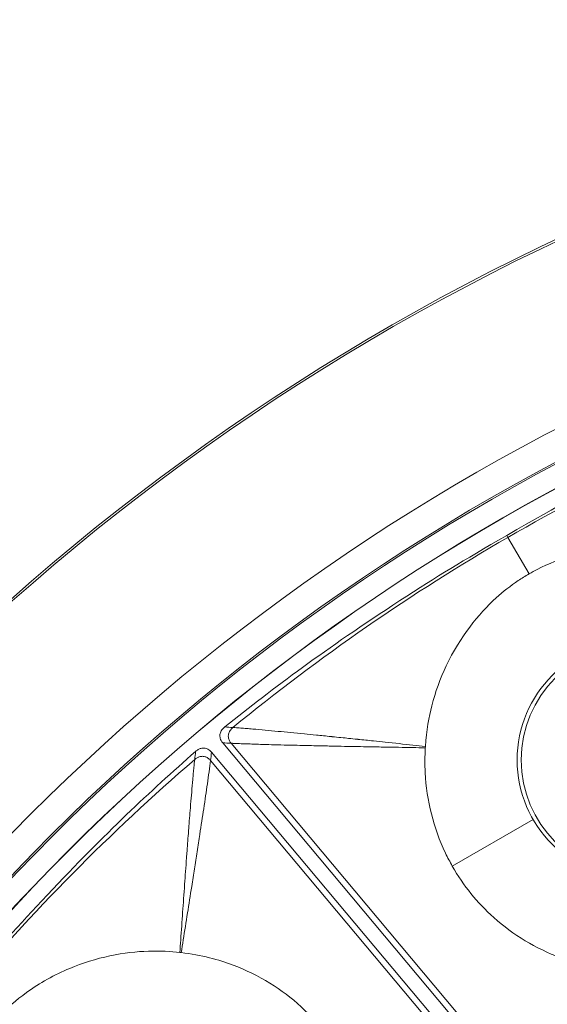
# Model space of a CAD drawing. Header units: inches. Extents: x -2.8 to 15.2, y -6.6 to 17.6.
# Tile 28 of 83: x 9.343 to 10.156, y -1.068 to 0.448. Entities that reach past the tile are written whole.
import ezdxf

# ---------------------------------------------------------------- set-up
doc = ezdxf.new("R2010")
doc.units = ezdxf.units.IN
doc.header["$MEASUREMENT"] = 0
doc.layers.add('Visible (ANSI)', color=7, linetype='Continuous', lineweight=18)
doc.layers.add('Visible Narrow (ANSI)', color=7, linetype='Continuous', lineweight=18)

msp = doc.modelspace()

# ---------------------------------------------------------------- linework, layer by layer
at = {"layer": 'Visible (ANSI)'}
for p, q in [((10.1529, -1.2579), (9.6558, -0.6654)), ((10.1357, -1.2723), (9.6386, -0.6798))]:
    msp.add_line(p, q, dxfattribs=at)
for centre, radius in [((11.6816, -3.0972), 3.5453), ((11.6816, -3.0972), 3.542), ((11.6816, -3.0972), 3.2835), ((11.6816, -3.0972), 3.2386), ((11.6816, -3.0972), 3.2359), ((11.6816, -3.0972), 3.2028), ((11.6816, -3.0972), 3.2025), ((10.2929, -0.6917), 0.1774), ((11.6816, -3.0972), 2.3526), ((11.6816, -3.0972), 2.3524), ((11.6816, -3.0972), 2.3248), ((11.6816, -3.0972), 2.3246)]:
    msp.add_circle(centre, radius, dxfattribs=at)
for centre, radius, start, end in [((11.6647, -3.0764), 3.1101, 129.2276132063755, 129.2276332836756), ((11.6829, -3.0987), 3.1142, 128.70136326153, 128.7013731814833), ((11.6697, -3.0833), 3.1187, 130.7698717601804, 130.7698833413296)]:
    msp.add_arc(centre, radius, start, end, dxfattribs=at)
for points, knots in [([(10.0933, -0.3461), (10.1791, -0.296), (10.216, -0.2771), (10.3933, -0.1876), (10.4776, -0.1519), (10.5659, -0.1173)], [-1.447953, -1.447953, -1.447953, -1.447953, -1.062254, -1.062254, -0.278014, -0.278014, -0.278014, -0.278014]), ([(9.6589, -0.641), (9.7355, -0.5798), (9.8121, -0.5221), (9.9873, -0.4084), (10.0239, -0.3857), (10.0933, -0.3461)], [-6.768674, -6.768674, -6.768674, -6.768674, -4.297087, -4.297087, -3.056468, -3.056468, -3.056468, -3.056468]), ([(10.4373, -0.3999), (10.4121, -0.3873), (10.3774, -0.374), (10.3128, -0.3649), (10.291, -0.3639), (10.2439, -0.3662), (10.2185, -0.3703), (10.1755, -0.3825), (10.1577, -0.3894), (10.1361, -0.4005), (10.1318, -0.4028), (10.1275, -0.4053)], [0.721035, 0.721035, 0.721035, 0.721035, 1.0196794, 1.0196794, 1.168255, 1.168255, 1.3434909, 1.3434909, 1.4781824, 1.4781824, 1.5102401, 1.5102401, 1.5102401, 1.5102401]), ([(10.1275, -0.4053), (10.1218, -0.4086), (10.1161, -0.4121), (10.099, -0.4236), (10.0878, -0.4324), (10.0495, -0.4672), (10.0212, -0.5024), (9.9907, -0.5665), (9.9832, -0.5871), (9.9734, -0.6251), (9.9694, -0.6463), (9.9679, -0.6709)], [0.3336366, 0.3336366, 0.3336366, 0.3336366, 0.3690621, 0.3690621, 0.4517727, 0.4517727, 0.6653029, 0.6653029, 0.7609003, 0.7609003, 0.836152, 0.836152, 0.836152, 0.836152]), ([(9.6558, -0.6654), (9.6549, -0.6643), (9.6541, -0.6632), (9.6528, -0.6608), (9.6523, -0.6595), (9.6514, -0.6564), (9.6513, -0.6546), (9.6518, -0.6507), (9.6525, -0.6489), (9.6548, -0.6447), (9.6567, -0.6427), (9.6589, -0.641)], [-0.07142785, -0.07142785, -0.07142785, -0.07142785, -0.06067902, -0.06067902, -0.05034028, -0.05034028, -0.0362105, -0.0362105, -0.02075926, -0.02075926, 0, 0, 0, 0]), ([(9.2482, -1.0552), (9.3123, -0.978), (9.3405, -0.9477), (9.4765, -0.8032), (9.5431, -0.7411), (9.614, -0.6786)], [-1.450812, -1.450812, -1.450812, -1.450812, -1.060857, -1.060857, -0.278257, -0.278257, -0.278257, -0.278257]), ([(9.614, -0.6786), (9.6152, -0.6776), (9.6165, -0.6766), (9.6192, -0.6751), (9.6206, -0.6744), (9.6239, -0.6735), (9.6257, -0.6733), (9.6295, -0.6737), (9.6313, -0.6743), (9.6352, -0.6763), (9.637, -0.678), (9.6386, -0.6798)], [-0.07138167, -0.07138167, -0.07138167, -0.07138167, -0.05926609, -0.05926609, -0.04766803, -0.04766803, -0.03348595, -0.03348595, -0.01869619, -0.01869619, 0, 0, 0, 0]), ([(9.9678, -0.673), (9.967, -0.6858), (9.9669, -0.6987), (9.9699, -0.7543), (9.9805, -0.7964), (10.0022, -0.842), (10.0057, -0.8487), (10.0094, -0.8554)], [0.8370645, 0.8370645, 0.8370645, 0.8370645, 1.0320565, 1.0320565, 1.6885693, 1.6885693, 1.8060057, 1.8060057, 1.8060057, 1.8060057]), ([(10.0094, -0.8554), (10.0262, -0.885), (10.0476, -0.9116), (10.1032, -0.9612), (10.1381, -0.9821), (10.1902, -1.0016), (10.2053, -1.0061), (10.2207, -1.0094)], [1.806006, 1.806006, 1.806006, 1.806006, 2.33096, 2.33096, 2.944596, 2.944596, 3.181959, 3.181959, 3.181959, 3.181959]), ([(9.5898, -0.9882), (9.5618, -0.985), (9.5246, -0.9843), (9.4608, -0.9979), (9.4401, -1.0044), (9.3966, -1.0226), (9.3741, -1.0351), (9.3378, -1.0613), (9.3235, -1.0739), (9.307, -1.0917), (9.3038, -1.0953), (9.3005, -1.0992)], [0.721035, 0.721035, 0.721035, 0.721035, 1.0196794, 1.0196794, 1.168255, 1.168255, 1.3434909, 1.3434909, 1.4781824, 1.4781824, 1.5102401, 1.5102401, 1.5102401, 1.5102401]), ([(9.5919, -0.9884), (9.5917, -0.9884), (9.5916, -0.9884), (9.5909, -0.9883), (9.5904, -0.9882), (9.5898, -0.9882)], [0.205193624, 0.205193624, 0.205193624, 0.205193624, 0.206318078, 0.206318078, 0.210949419, 0.210949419, 0.210949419, 0.210949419]), ([(9.8793, -1.2959), (9.8783, -1.2718), (9.8748, -1.2502), (9.8603, -1.1903), (9.8422, -1.1509), (9.7927, -1.0839), (9.7628, -1.0567), (9.7106, -1.0244), (9.6915, -1.0151), (9.6498, -0.9994), (9.6228, -0.9919), (9.5919, -0.9884)], [0.4775181, 0.4775181, 0.4775181, 0.4775181, 0.571479, 0.571479, 0.7834136, 0.7834136, 0.9829722, 0.9829722, 1.0877717, 1.0877717, 1.2039733, 1.2039733, 1.2039733, 1.2039733])]:
    msp.add_open_spline(points, degree=3, knots=knots, dxfattribs=at)
msp.add_open_spline([(9.9679, -0.6709), (9.9679, -0.6716), (9.9678, -0.6723), (9.9678, -0.673)], degree=3, dxfattribs=at)
at = {"layer": 'Visible Narrow (ANSI)'}
for p, q in [((10.0933, -0.3461), (10.095, -0.3491)), ((10.1275, -0.4053), (10.095, -0.3491)), ((10.1557, -1.2465), (9.6687, -0.666)), ((10.124, -1.273), (9.637, -0.6926)), ((10.0094, -0.8554), (10.1337, -0.7836))]:
    msp.add_line(p, q, dxfattribs=at)
msp.add_circle((10.2929, -0.6917), 0.1837, dxfattribs=at)
for centre, major_axis, ratio, start_param, end_param in [((11.0071, -1.6629), (-2.0351, -0.9571), 0.706229, 4.601604, 4.831061), ((11.9355, -3.4642), (-2.0589, 2.9769), 0.936227, 6.206902, 6.358995), ((10.5573, -1.9801), (-1.585, -1.5954), 0.706229, 4.601604, 4.831061)]:
    msp.add_ellipse(centre, major_axis=major_axis, ratio=ratio, start_param=start_param, end_param=end_param, dxfattribs=at)
for points in [[(9.6715, -0.6418), (9.6673, -0.6416), (9.6631, -0.6413), (9.6589, -0.641)], [(9.6558, -0.6654), (9.6601, -0.6656), (9.6644, -0.6658), (9.6687, -0.666)], [(9.6127, -0.6912), (9.6131, -0.687), (9.6136, -0.6828), (9.614, -0.6786)], [(9.6386, -0.6798), (9.6381, -0.6841), (9.6375, -0.6883), (9.637, -0.6926)]]:
    msp.add_open_spline(points, degree=3, dxfattribs=at)
for points, knots in [([(9.6687, -0.666), (9.6685, -0.6659), (9.6684, -0.6658), (9.6683, -0.6657), (9.6672, -0.6642), (9.6662, -0.6626), (9.6656, -0.661), (9.6648, -0.6592), (9.6644, -0.6572), (9.6644, -0.6553), (9.6644, -0.6547), (9.6644, -0.6541), (9.6645, -0.6536), (9.6647, -0.6516), (9.6653, -0.6497), (9.6664, -0.6478), (9.6665, -0.6476), (9.6666, -0.6473), (9.6668, -0.6471), (9.6676, -0.6458), (9.6685, -0.6446), (9.6697, -0.6434), (9.6703, -0.6429), (9.6708, -0.6424), (9.6715, -0.6418)], [0, 0, 0, 0, 0.0160258, 0.0160258, 0.0160258, 0.2072622, 0.2072622, 0.2072622, 0.4332685, 0.4332685, 0.4332685, 0.5, 0.5, 0.5, 0.7343491, 0.7343491, 0.7343491, 0.7628471, 0.7628471, 0.7628471, 0.9250129, 0.9250129, 0.9250129, 0.9999968, 0.9999968, 0.9999968, 0.9999968]), ([(9.6715, -0.6418), (9.6718, -0.6419), (9.6721, -0.6419), (9.6724, -0.6419), (9.6731, -0.6419), (9.6739, -0.642), (9.6746, -0.642), (9.676, -0.6421), (9.6775, -0.6422), (9.679, -0.6423), (9.6804, -0.6424), (9.6819, -0.6425), (9.6835, -0.6426), (9.6863, -0.6428), (9.6894, -0.6431), (9.6927, -0.6434), (9.6956, -0.6436), (9.6988, -0.6439), (9.7021, -0.6442), (9.708, -0.6447), (9.7145, -0.6452), (9.7214, -0.6459), (9.7276, -0.6464), (9.7342, -0.647), (9.7412, -0.6477), (9.7534, -0.6488), (9.7669, -0.6501), (9.7815, -0.6515), (9.7875, -0.6521), (9.7936, -0.6527), (9.8, -0.6534), (9.8072, -0.6541), (9.8148, -0.6549), (9.8226, -0.6557), (9.8233, -0.6558), (9.8239, -0.6558), (9.8246, -0.6559), (9.8332, -0.6568), (9.8432, -0.6578), (9.8496, -0.6585), (9.8541, -0.6589), (9.8587, -0.6594), (9.8632, -0.6599), (9.8635, -0.6599), (9.8639, -0.6599), (9.8642, -0.66), (9.8721, -0.6608), (9.88, -0.6616), (9.8878, -0.6624), (9.894, -0.6631), (9.9001, -0.6637), (9.9062, -0.6644), (9.9205, -0.6659), (9.9346, -0.6674), (9.9486, -0.6688), (9.9551, -0.6695), (9.9615, -0.6702), (9.9679, -0.6709)], [0, 0, 0, 0, 0.00733, 0.00733, 0.00733, 0.022644, 0.022644, 0.022644, 0.05159, 0.05159, 0.05159, 0.078656, 0.078656, 0.078656, 0.128368, 0.128368, 0.128368, 0.173531, 0.173531, 0.173531, 0.254111, 0.254111, 0.254111, 0.32542, 0.32542, 0.32542, 0.449699, 0.449699, 0.449699, 0.5, 0.5, 0.5, 0.557536, 0.557536, 0.557536, 0.5625, 0.5625, 0.5625, 0.625, 0.625, 0.625, 0.669285, 0.669285, 0.669285, 0.672595, 0.672595, 0.672595, 0.75, 0.75, 0.75, 0.811275, 0.811275, 0.811275, 0.954154, 0.954154, 0.954154, 1.020354, 1.020354, 1.020354, 1.020354]), ([(9.6687, -0.666), (9.6693, -0.6661), (9.6699, -0.6661), (9.6706, -0.6661), (9.6713, -0.6662), (9.672, -0.6662), (9.6727, -0.6662), (9.6742, -0.6663), (9.6757, -0.6663), (9.6772, -0.6664), (9.6787, -0.6665), (9.6802, -0.6665), (9.6817, -0.6666), (9.6847, -0.6667), (9.6878, -0.6668), (9.691, -0.6669), (9.6941, -0.667), (9.6973, -0.6671), (9.7005, -0.6673), (9.7012, -0.6673), (9.7018, -0.6673), (9.7025, -0.6673), (9.7084, -0.6676), (9.7087, -0.6676), (9.7138, -0.6677), (9.7156, -0.6678), (9.7176, -0.6678), (9.7199, -0.6679), (9.7241, -0.668), (9.7292, -0.6682), (9.7352, -0.6683), (9.7368, -0.6684), (9.7384, -0.6684), (9.7398, -0.6685), (9.7553, -0.6689), (9.7635, -0.6691), (9.7747, -0.6693), (9.7765, -0.6694), (9.7784, -0.6694), (9.7804, -0.6694), (9.7908, -0.6697), (9.8017, -0.6699), (9.8128, -0.6702), (9.8159, -0.6702), (9.8188, -0.6703), (9.8216, -0.6703), (9.8369, -0.6707), (9.8498, -0.6709), (9.8635, -0.6712), (9.8695, -0.6713), (9.8756, -0.6714), (9.8821, -0.6715), (9.8898, -0.6716), (9.8977, -0.6718), (9.9057, -0.6719), (9.9193, -0.6722), (9.9335, -0.6724), (9.9484, -0.6726), (9.9547, -0.6728), (9.9613, -0.6729), (9.9678, -0.673)], [0, 0, 0, 0, 0.007567, 0.007567, 0.007567, 0.016045, 0.016045, 0.016045, 0.033001, 0.033001, 0.033001, 0.049956, 0.049956, 0.049956, 0.083864, 0.083864, 0.083864, 0.11777, 0.11777, 0.11777, 0.125, 0.125, 0.125, 0.1875, 0.1875, 0.1875, 0.20964, 0.20964, 0.20964, 0.25, 0.25, 0.25, 0.26079, 0.26079, 0.26079, 0.375, 0.375, 0.375, 0.394266, 0.394266, 0.394266, 0.5, 0.5, 0.5, 0.528693, 0.528693, 0.528693, 0.682649, 0.682649, 0.682649, 0.75, 0.75, 0.75, 0.828673, 0.828673, 0.828673, 0.960573, 0.960573, 0.960573, 1.017201, 1.017201, 1.017201, 1.017201]), ([(9.6127, -0.6912), (9.6126, -0.6915), (9.6126, -0.6918), (9.6126, -0.6922), (9.6125, -0.6929), (9.6124, -0.6936), (9.6123, -0.6943), (9.6121, -0.6957), (9.612, -0.6972), (9.6118, -0.6987), (9.6117, -0.7001), (9.6115, -0.7016), (9.6114, -0.7031), (9.6111, -0.7062), (9.6108, -0.7092), (9.6105, -0.7123), (9.6102, -0.7154), (9.6099, -0.7186), (9.6097, -0.7217), (9.6091, -0.7281), (9.6085, -0.7346), (9.608, -0.7411), (9.6075, -0.7474), (9.6069, -0.7538), (9.6064, -0.7603), (9.6064, -0.7605), (9.6064, -0.7607), (9.6063, -0.7609), (9.6054, -0.7727), (9.6046, -0.7823), (9.6037, -0.7939), (9.6035, -0.7963), (9.6034, -0.7988), (9.6032, -0.8013), (9.6024, -0.811), (9.6016, -0.8213), (9.6008, -0.8323), (9.6006, -0.8358), (9.6003, -0.8391), (9.6001, -0.8424), (9.599, -0.8571), (9.5981, -0.8701), (9.5971, -0.8832), (9.5971, -0.8835), (9.5971, -0.8838), (9.597, -0.8841), (9.5966, -0.891), (9.5961, -0.898), (9.5956, -0.9053), (9.5951, -0.9122), (9.5946, -0.9192), (9.5941, -0.9263), (9.5931, -0.9401), (9.5921, -0.9543), (9.5911, -0.9688), (9.5907, -0.9752), (9.5903, -0.9817), (9.5898, -0.9882)], [0, 0, 0, 0, 0.003972, 0.003972, 0.003972, 0.012526, 0.012526, 0.012526, 0.029634, 0.029634, 0.029634, 0.046743, 0.046743, 0.046743, 0.080961, 0.080961, 0.080961, 0.11518, 0.11518, 0.11518, 0.183624, 0.183624, 0.183624, 0.25, 0.25, 0.25, 0.252081, 0.252081, 0.252081, 0.375, 0.375, 0.375, 0.400483, 0.400483, 0.400483, 0.5, 0.5, 0.5, 0.531519, 0.531519, 0.531519, 0.672357, 0.672357, 0.672357, 0.675791, 0.675791, 0.675791, 0.75, 0.75, 0.75, 0.820628, 0.820628, 0.820628, 0.957962, 0.957962, 0.957962, 1.018457, 1.018457, 1.018457, 1.018457]), ([(9.637, -0.6926), (9.6363, -0.6978), (9.6356, -0.7036), (9.6347, -0.7101), (9.6339, -0.7159), (9.633, -0.7221), (9.6321, -0.7287), (9.6305, -0.7402), (9.6286, -0.7531), (9.6265, -0.7671), (9.6246, -0.7793), (9.6226, -0.7924), (9.6205, -0.8063), (9.6192, -0.8149), (9.6178, -0.8238), (9.6164, -0.833), (9.6156, -0.8378), (9.615, -0.8421), (9.6143, -0.8462), (9.6129, -0.8556), (9.6116, -0.8637), (9.6102, -0.8726), (9.6095, -0.8773), (9.6088, -0.8819), (9.608, -0.8865), (9.6059, -0.9004), (9.6037, -0.914), (9.6016, -0.9274), (9.5994, -0.9414), (9.5972, -0.9552), (9.595, -0.9687), (9.594, -0.9753), (9.5929, -0.9818), (9.5919, -0.9884)], [0, 0, 0, 0, 0.089255, 0.089255, 0.089255, 0.16843, 0.16843, 0.16843, 0.306634, 0.306634, 0.306634, 0.426691, 0.426691, 0.426691, 0.5, 0.5, 0.5, 0.537815, 0.537815, 0.537815, 0.625, 0.625, 0.625, 0.670667, 0.670667, 0.670667, 0.807375, 0.807375, 0.807375, 0.950764, 0.950764, 0.950764, 1.021053, 1.021053, 1.021053, 1.021053]), ([(9.637, -0.6926), (9.6369, -0.6925), (9.6368, -0.6924), (9.6367, -0.6922), (9.6354, -0.6908), (9.6341, -0.6897), (9.6328, -0.6888), (9.6315, -0.6879), (9.6302, -0.6872), (9.6288, -0.6868), (9.6277, -0.6864), (9.6266, -0.6862), (9.6255, -0.6862), (9.6248, -0.6861), (9.6241, -0.6861), (9.6235, -0.6862), (9.622, -0.6863), (9.6206, -0.6866), (9.6191, -0.6872), (9.619, -0.6873), (9.6188, -0.6873), (9.6187, -0.6874), (9.6173, -0.688), (9.6159, -0.6887), (9.6145, -0.6897), (9.6139, -0.6902), (9.6133, -0.6906), (9.6127, -0.6912)], [0, 0, 0, 0, 0.0152637, 0.0152637, 0.0152637, 0.1944549, 0.1944549, 0.1944549, 0.3647437, 0.3647437, 0.3647437, 0.5, 0.5, 0.5, 0.5798857, 0.5798857, 0.5798857, 0.7495957, 0.7495957, 0.7495957, 0.7670679, 0.7670679, 0.7670679, 0.9283902, 0.9283902, 0.9283902, 0.9999997, 0.9999997, 0.9999997, 0.9999997])]:
    msp.add_open_spline(points, degree=3, knots=knots, dxfattribs=at)

doc.saveas('drawing.dxf')
